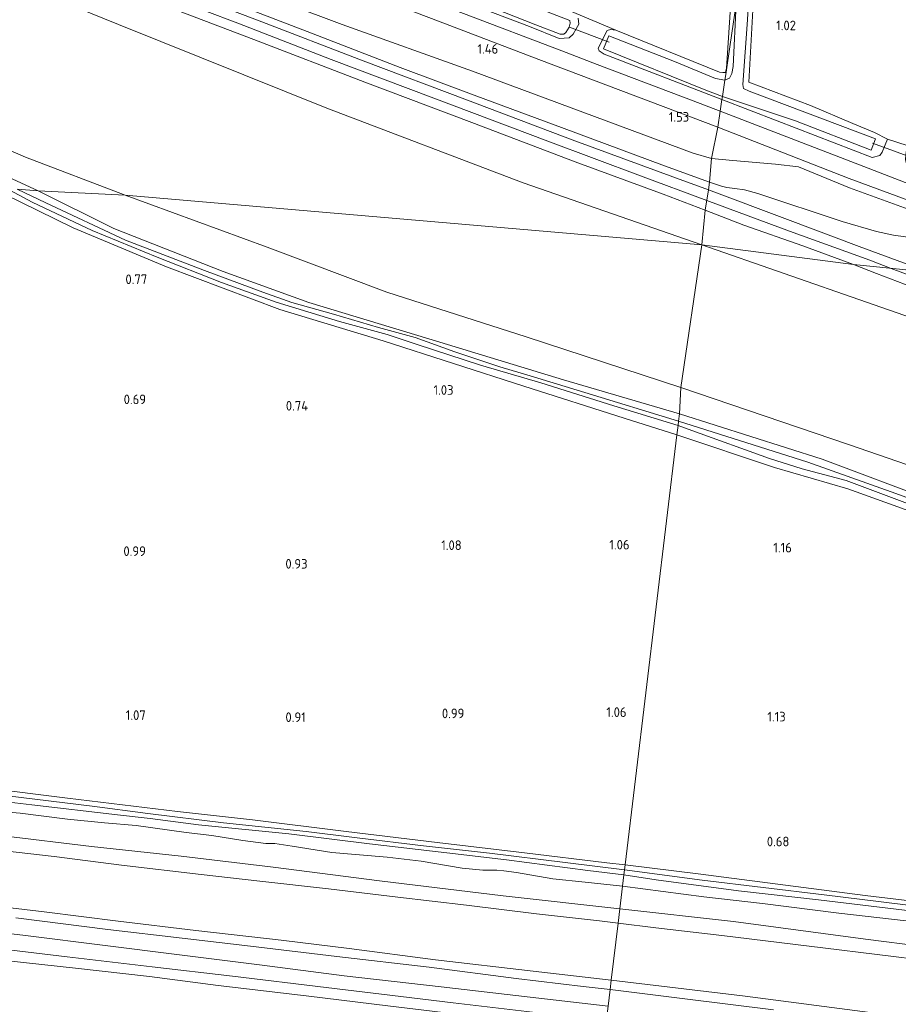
# Model space of a CAD drawing. Extents: x 126429 to 133038, y 413091 to 414846.
# Tile 86 of 256: x 127500 to 127665, y 413696 to 413880. Entities that reach past the tile are written whole.
import ezdxf
from ezdxf.enums import TextEntityAlignment as Align
from ezdxf.lldxf.tags import DXFTag

# ---------------------------------------------------------------- set-up
doc = ezdxf.new("R2010")
doc.units = 0
for name, color, linetype, lineweight in [('B-ME-BC-BETONVORM-GV', 50, 'Continuous', 18), ('B-ME-GR-BOUWLAND_AKKERBOUW-GV', 80, 'Continuous', 13), ('B-ME-GR-GRAS-GV', 60, 'Continuous', 13), ('B-ME-GW-TALUD_KRUIN-G', 90, 'Continuous', 18), ('B-ME-GW-TALUD_TEEN-G', 90, 'Continuous', 18), ('B-ME-IE-TERREINAFSCHEIDING_DOORGANG-G', 210, 'Continuous', 18), ('B-ME-IE-TERREINAFSCHEIDING_KUNSTMATIG_HEKWERK-G', 20, 'IE-TERREINAFSCHEIDING-KUNSTMATIG', 18), ('B-ME-KW-KUNSTWERK_DUIKER-G', 170, 'Continuous', 18), ('B-ME-OG-HOOGTEPUNT-S', 7, 'Continuous', 25), ('B-ME-OG-WATER_SLOOT-G', 120, 'Continuous', 18), ('B-ME-OG-WATER_SLOOT-GV', 120, 'Continuous', 18), ('B-ME-VH-VERHARDING_ASFALT-GV', 252, 'Continuous', 18), ('B-ME-WH-WINTERBED-G', 150, 'WH-WINTERBED', 18)]:
    doc.layers.add(name, color=color, linetype=linetype, lineweight=lineweight)
doc.styles.add('NLCS-ISO-ANNOTATIVE-T18', font='NLCS-ISO.ttf', dxfattribs={"height": 1.8})
doc.styles.get("Standard").update_dxf_attribs({"font": 'arial.ttf'})
doc.linetypes.add('IE-TERREINAFSCHEIDING-KUNSTMATIG', pattern='A,4,[82,NLCS.SHX,S=0.75,R=90,X=0,Y=0],4,-2', length=10)
tags = doc.linetypes.add('WH-WINTERBED', pattern='A,6,-3.5,["WB",Standard,S=1.8,R=0,X=-1.5,Y=-0.9],-3.5,6,-3.5,6,-3.5,6,-3.5,6,-3.5', length=51).pattern_tags.tags
tags[6] = DXFTag(74, 10)

# ---------------------------------------------------------------- blocks, each defined once
blk = doc.blocks.new('SAL-HOOGTELABEL-SO')
at = {"color": 0, "linetype": 'ByBlock', "lineweight": -2, "style": 'NLCS-ISO-ANNOTATIVE-T18'}
blk.add_attdef('HOOGTE', text='', height=1.8, dxfattribs=at).set_placement((2.79, 0), align=Align.RIGHT)

msp = doc.modelspace()

# ---------------------------------------------------------------- linework, layer by layer
at = {"layer": 'B-ME-BC-BETONVORM-GV'}
msp.add_polyline3d([(127493.1011, 413916.1161, 1.159), (127518.527, 413906.364, 1.167), (127549.676, 413894.463, 1.203), (127557.988, 413891.26, 1.245), (127583.094, 413881.678, 1.223), (127601.524, 413874.691, 1.227), (127608.155, 413872.125, 1.265), (127626.13, 413865.301, 1.371), (127631.177, 413863.361, 1.419), (127630.727, 413860.389, 1.497), (127597.224, 413873.042, 1.223), (127578.436, 413880.229, 1.23), (127559.648, 413887.417, 1.237), (127538.933, 413895.385, 1.237), (127518.218, 413903.353, 1.237), (127496.95, 413911.564, 1.154)], dxfattribs=at)
msp.add_polyline3d([(127707.903, 413834.918, 1.903), (127721.983, 413829.818, 1.669), (127710.776, 413830.707, 1.767), (127680.59, 413841.44, 1.841), (127655.336, 413850.771, 1.581), (127630.727, 413860.389, 1.497), (127631.177, 413863.361, 1.419), (127658.912, 413852.714, 1.639), (127665.827, 413849.988, 1.659), (127688.284, 413841.916, 1.895), (127696.838, 413838.831, 1.945)], close=True, dxfattribs=at)
at = {"layer": 'B-ME-GR-BOUWLAND_AKKERBOUW-GV'}
for points in [[(127493.758, 413849.437, 0.741), (127509.992, 413841.523, 0.686), (127527.483, 413834.19, 0.73), (127548.679, 413826.249, 0.874), (127568.072, 413820.371, 0.948), (127594.378, 413811.876, 1.096), (127613.211, 413805.876, 1.118), (127623.073, 413802.758, 1.068), (127613.3854, 413722.1888, 0.9406), (127609.9296, 413722.625, 0.947), (127594.555, 413724.4472, 0.911), (127578.1902, 413726.4101, 0.875), (127561.1277, 413728.4897, 0.911), (127543.5925, 413730.6396, 0.938), (127529.523, 413732.2065, 0.884), (127508.9522, 413734.7291, 0.866), (127493.4626, 413736.6366, 0.866)], [(127831.2031, 413694.0081, 0.558), (127808.9352, 413697.0883, 0.604), (127779.9522, 413700.7468, 0.673), (127755.7813, 413703.9015, 0.7075), (127736.1626, 413706.4969, 0.742), (127713.0579, 413709.5268, 0.696), (127683.9327, 413713.4173, 0.765), (127658.3477, 413716.469, 0.811), (127627.0301, 413720.553, 0.92), (127613.3854, 413722.1888, 0.9406), (127623.073, 413802.758, 1.068), (127641.336, 413796.638, 1.058), (127655.1, 413792.653, 1.061), (127667.389, 413788.205, 1.061), (127680.444, 413783.392, 0.829), (127703.004, 413774.943, 0.652), (127729.533, 413765.239, 0.442), (127735.282, 413762.995, 0.421), (127749.25, 413757.629, 0.434), (127775.134, 413748.072, 0.37), (127797.652, 413739.644, 0.422), (127819.798, 413731.681, 0.479), (127843.073, 413723.389, 0.522)]]:
    msp.add_polyline3d(points, dxfattribs=at)
at = {"layer": 'B-ME-GR-GRAS-GV'}
for points in [[(127594.2712, 413849.9414, 2.5195), (127627.7486, 413838.3079, 2.432), (127519.7035, 413847.6312, 1.033), (127501.0693, 413854.7573, 0.9205), (127475.4917, 413865.7873, 0.783), (127453.8072, 413875.416, 0.8705), (127437.5083, 413883.7598, 0.8455), (127415.4259, 413892.3698, 0.8955), (127376.7081, 413907.3912, 0.908), (127333.0336, 413925.453, 0.8205), (127294.6545, 413941.8788, 0.858), (127258.9677, 413956.6804, 0.9205), (127221.3605, 413971.975, 0.9205), (127224.917, 413999.873, 2.488), (127254.4468, 413988.2682, 2.488), (127311.5888, 413966.048, 2.478), (127351.7788, 413949.4174, 2.5155), (127397.7174, 413930.3707, 2.553), (127451.7952, 413906.6071, 2.6025), (127518.4735, 413879.6272, 2.365), (127557.4887, 413863.9137, 2.457)], [(127662.505, 413858.112, 1.202), (127661.509, 413855.712, 1.302), (127661.114, 413855.066, 1.402), (127659.664, 413854.673, 1.477), (127641.829, 413861.567, 1.227), (127631.474, 413865.569, 1.115), (127631.599, 413866.082, -0.348), (127645.28, 413861.577, -0.348), (127659.466, 413856.062, -0.348), (127660.305, 413858.159, -0.348), (127636.637, 413867.096, -0.348), (127635.564, 413867.628, -0.348), (127635.406, 413868.365, -0.348), (127636.294, 413880.467, -0.348), (127637.696, 413906.777, -0.348), (127639.098, 413916.097, 0.677), (127638.264, 413899.194, 0.802), (127636.582, 413868.774, 0.965), (127648.116, 413864.414, 1.015), (127656.063, 413861.079, 1.027), (127660.062, 413859.386, 0.902)], [(127632.91, 413869.565, -0.348), (127632.041, 413869.158, -0.348), (127632.219, 413870.241, 0.895), (127633.03, 413875.864, 0.854), (127634.173, 413883.476, -0.348), (127633.623, 413871.745, -0.348), (127633.336, 413870.413, -0.348)], [(127641.829, 413861.567, 1.227), (127659.664, 413854.673, 1.477), (127661.114, 413855.066, 1.402), (127661.509, 413855.712, 1.302), (127662.505, 413858.112, 1.202), (127666.239, 413856.931, 1.165), (127665.954, 413855.185, 1.34), (127665.886, 413854.273, 1.327), (127666.123, 413853.33, 1.377), (127666.515, 413852.562, 1.427), (127668, 413851.901, 1.377), (127682.524, 413846.921, 1.502), (127689.206, 413844.246, 1.539), (127688.284, 413841.916, 1.895), (127665.827, 413849.988, 1.659), (127658.912, 413852.714, 1.639), (127631.177, 413863.361, 1.419), (127631.474, 413865.569, 1.115)], [(127680.59, 413841.44, 1.841), (127710.776, 413830.707, 1.767), (127706.2876, 413831.5096, 1.817), (127692.8813, 413835.8746, 1.7685), (127675.3497, 413841.7654, 1.606), (127655.3871, 413849.0129, 1.631), (127645.8455, 413852.9438, 1.5935), (127641.5695, 413853.436, 1.656), (127633.5696, 413854.1239, 1.8755), (127629.5856, 413854.5004, 1.8755), (127630.727, 413860.389, 1.497), (127655.336, 413850.771, 1.581)], [(127692.8813, 413835.8746, 1.7685), (127706.2876, 413831.5096, 1.817), (127691.8012, 413831.8982, 2.6597), (127676.5427, 413837.4517, 2.5235), (127672.6604, 413838.755, 2.5005), (127668.6522, 413839.3749, 2.5005), (127667.2067, 413839.6472, 2.5005), (127665.8816, 413839.8319, 2.5005), (127663.6637, 413840.1687, 2.4545), (127660.4961, 413840.8034, 2.4775), (127654.008, 413842.726, 2.4775), (127638.2455, 413847.941, 2.5005), (127635.7588, 413848.6112, 2.5005), (127633.9183, 413848.859, 2.512), (127632.4095, 413849.0863, 2.512), (127631.4598, 413849.3254, 2.5005), (127629.2057, 413850.0412, 2.552), (127629.5856, 413854.5004, 1.8755), (127633.5696, 413854.1239, 1.8755), (127641.5695, 413853.436, 1.656), (127645.8455, 413852.9438, 1.5935), (127655.3871, 413849.0129, 1.631), (127675.3497, 413841.7654, 1.606)], [(127623.302, 413804.483, -0.1335), (127623.073, 413802.758, 1.068), (127613.211, 413805.876, 1.118), (127594.378, 413811.876, 1.096), (127568.072, 413820.371, 0.948), (127548.679, 413826.249, 0.874), (127527.483, 413834.19, 0.73), (127509.992, 413841.523, 0.686), (127493.758, 413849.437, 0.741), (127497.325, 413849.003, -0.1335), (127502.332, 413846.349, -0.1335), (127513.571, 413841.024, -0.1335), (127525.73, 413836.012, -0.1335), (127537.767, 413831.307, -0.1335), (127548.021, 413827.597, -0.1335), (127559.875, 413823.985, -0.1335), (127568.808, 413821.567, -0.1335), (127574.455, 413819.691, -0.1335), (127586.304, 413815.825, -0.1335), (127597.605, 413812.477, -0.1335), (127611.272, 413808.174, -0.1335)], [(127623.543, 413806.673, 1.067), (127623.393, 413805.318, -0.1335), (127605.839, 413810.655, -0.1335), (127595.6, 413813.807, -0.1335), (127589.925, 413815.507, -0.1335), (127581.505, 413818.27, -0.1335), (127574.022, 413820.966, -0.1335), (127567.208, 413822.839, -0.1335), (127558.784, 413825.349, -0.1335), (127550.961, 413827.519, -0.1335), (127545.493, 413829.468, -0.1335), (127534.586, 413833.519, -0.1335), (127519.803, 413839.238, -0.1335), (127504.865, 413846.177, -0.1335), (127499.469, 413848.782, -0.1335), (127503.431, 413848.446, 0.762), (127517.622, 413841.408, 0.791), (127538.056, 413833.318, 0.87), (127554.154, 413827.553, 0.906), (127578.641, 413820.083, 0.971), (127601.813, 413813.041, 1.073)], [(127676.5427, 413837.4517, 2.5235), (127691.8012, 413831.8982, 2.6597), (127670.2558, 413833.2101, 2.678), (127657.2364, 413838.0197, 2.54), (127643.7826, 413843.0589, 2.564), (127628.9846, 413848.6159, 2.5056), (127629.2057, 413850.0412, 2.552), (127631.4598, 413849.3254, 2.5005), (127632.4095, 413849.0863, 2.512), (127633.9183, 413848.859, 2.512), (127635.7588, 413848.6112, 2.5005), (127638.2455, 413847.941, 2.5005), (127654.008, 413842.726, 2.4775), (127660.4961, 413840.8034, 2.4775), (127663.6637, 413840.1687, 2.4545), (127665.8816, 413839.8319, 2.5005), (127667.2067, 413839.6472, 2.5005), (127668.6522, 413839.3749, 2.5005), (127672.6604, 413838.755, 2.5005)], [(127623.7909, 413811.6139, 1.5455), (127623.543, 413806.673, 1.067), (127601.813, 413813.041, 1.073), (127578.641, 413820.083, 0.971), (127554.154, 413827.553, 0.906), (127538.056, 413833.318, 0.87), (127517.622, 413841.408, 0.791), (127503.431, 413848.446, 0.762), (127519.7035, 413847.6312, 1.033), (127546.3125, 413837.9001, 1.1455), (127568.7339, 413829.46, 1.4205), (127594.835, 413821.1169, 1.5205)], [(127627.7486, 413838.3079, 2.432), (127623.7909, 413811.6139, 1.5455), (127594.835, 413821.1169, 1.5205), (127568.7339, 413829.46, 1.4205), (127546.3125, 413837.9001, 1.1455), (127519.7035, 413847.6312, 1.033)], [(127646.6453, 413838.1169, 2.574), (127656.1521, 413834.6331, 2.6124), (127627.7486, 413838.3079, 2.432), (127628.3998, 413844.8461, 2.47), (127635.6444, 413842.0259, 2.582)], [(128005.6262, 413707.1328, 2.3493), (128002.8531, 413680.0996, 0.9745), (127962.8881, 413691.7469, 0.9955), (127930.5473, 413702.5878, 0.9955), (127885.7853, 413717.8042, 1.0705), (127847.6955, 413731.141, 1.183), (127819.7619, 413740.9048, 1.0955), (127787.5914, 413752.2784, 1.108), (127758.9469, 413763.3426, 1.2705), (127728.1926, 413774.9069, 1.233), (127698.9196, 413785.5177, 1.3705), (127677.1542, 413793.3988, 1.483), (127655.2351, 413800.9126, 1.658), (127623.7909, 413811.6139, 1.5455), (127627.7486, 413838.3079, 2.432), (127673.992, 413822.2035, 2.3618), (127706.9745, 413810.7551, 2.5118), (127740.8985, 413798.5685, 2.6743), (127787.2442, 413782.0591, 2.5118), (127828.3161, 413767.3116, 2.5368), (127860.0816, 413755.4053, 2.5993), (127903.2017, 413740.28, 2.6368), (127954.0456, 413723.192, 2.5993)]]:
    msp.add_polyline3d(points, close=True, dxfattribs=at)
for points in [[(127496.95, 413911.564, 1.154), (127518.218, 413903.353, 1.237), (127538.933, 413895.385, 1.237), (127559.648, 413887.417, 1.237), (127578.436, 413880.229, 1.23), (127597.224, 413873.042, 1.223), (127630.727, 413860.389, 1.497), (127629.5856, 413854.5004, 1.8755), (127626.1529, 413855.5095, 1.8755), (127584.7824, 413870.8355, 1.688), (127560.407, 413879.5746, 1.7755), (127540.0299, 413887.2489, 1.788), (127517.2707, 413896.6719, 1.788), (127493.4254, 413906.5139, 1.6005)], [(127497.4076, 413894.8146, 2.513), (127518.8636, 413886.3427, 2.465), (127543.8176, 413876.8097, 2.465), (127564.6355, 413868.802, 2.465), (127584.6352, 413861.2595, 2.465), (127604.0153, 413853.9008, 2.465), (127620.5116, 413847.7942, 2.465), (127628.3998, 413844.8461, 2.47), (127627.7486, 413838.3079, 2.432), (127594.2712, 413849.9414, 2.5195), (127557.4887, 413863.9137, 2.457), (127518.4735, 413879.6272, 2.365), (127451.7952, 413906.6071, 2.6025)], [(127493.4254, 413906.5139, 1.6005), (127517.2707, 413896.6719, 1.788), (127540.0299, 413887.2489, 1.788), (127560.407, 413879.5746, 1.7755), (127584.7824, 413870.8355, 1.688), (127626.1529, 413855.5095, 1.8755), (127629.5856, 413854.5004, 1.8755), (127629.2057, 413850.0412, 2.552), (127620.7794, 413853.1238, 2.552), (127601.4609, 413860.297, 2.5265), (127585.5815, 413866.1954, 2.5435), (127571.2096, 413871.5746, 2.535), (127552.9965, 413878.5926, 2.4925), (127534.083, 413885.9124, 2.4925), (127515.6785, 413892.9527, 2.5095), (127502.4409, 413898.0179, 2.552), (127489.089, 413903.1998, 2.552)], [(127489.089, 413903.1998, 2.552), (127502.4409, 413898.0179, 2.552), (127515.6785, 413892.9527, 2.5095), (127534.083, 413885.9124, 2.4925), (127552.9965, 413878.5926, 2.4925), (127571.2096, 413871.5746, 2.535), (127585.5815, 413866.1954, 2.5435), (127601.4609, 413860.297, 2.5265), (127620.7794, 413853.1238, 2.552), (127629.2057, 413850.0412, 2.552), (127628.9846, 413848.6159, 2.5056), (127622.9907, 413850.8288, 2.481), (127603.4454, 413857.9983, 2.489), (127583.8254, 413865.4185, 2.505), (127564.3254, 413872.7979, 2.497), (127544.4863, 413880.4196, 2.497), (127526.4649, 413887.27, 2.585), (127503.43, 413896.2515, 2.609), (127481.1092, 413904.8964, 2.601)], [(127694.402, 413883.51, 1.177), (127692.77, 413861.69, 1.327), (127691.329, 413848.785, 1.24), (127685.51, 413850.755, 1.265), (127672.699, 413855.377, 1.14), (127668.905, 413856.393, 1.065), (127666.239, 413856.931, 1.165), (127662.505, 413858.112, 1.202), (127660.062, 413859.386, 0.902), (127656.063, 413861.079, 1.027), (127648.116, 413864.414, 1.015), (127636.582, 413868.774, 0.965), (127638.264, 413899.194, 0.802)], [(127633.898, 413895.339, 0.577), (127632.478, 413873.273, 0.827), (127632.347, 413871.402, 0.94), (127632.158, 413870.629, 0.94), (127631.677, 413870.591, 0.952), (127631.047, 413870.657, 0.965), (127611.621, 413878.527, 0.702), (127603.029, 413882.18, 0.852)], [(127634.173, 413883.476, -0.348), (127633.03, 413875.864, 0.854), (127632.219, 413870.241, 0.895), (127632.041, 413869.158, -0.348), (127630.307, 413869.505, -0.348), (127622.607, 413872.656, -0.348), (127610.327, 413877.464, -0.348), (127609.331, 413875.065, -0.348), (127628.484, 413867.328, -0.348), (127631.599, 413866.082, -0.348), (127631.474, 413865.569, 1.115), (127609.436, 413874.061, 1.027), (127608.542, 413874.665, 1.04), (127608.327, 413875.175, 1.065), (127610.003, 413878.492, 0.802), (127610.639, 413878.653, 0.702), (127611.621, 413878.527, 0.702), (127631.047, 413870.657, 0.965), (127631.677, 413870.591, 0.952), (127632.158, 413870.629, 0.94), (127632.347, 413871.402, 0.94), (127632.478, 413873.273, 0.827), (127633.898, 413895.339, 0.577)], [(127574.907, 413888.165, -0.348), (127596.638, 413879.53, -0.348), (127601.242, 413877.796, -0.348), (127601.873, 413877.78, -0.348), (127602.285, 413878.098, -0.348), (127602.918, 413879.118, -0.348), (127603.112, 413879.82, -0.348), (127603.024, 413880.328, -0.348), (127585.841, 413887.029, -0.348)], [(127580.266, 413885.007, 0.815), (127595.452, 413879.24, 0.902), (127601.053, 413876.976, 0.865), (127602.9, 413877.081, 0.865), (127603.624, 413877.77, 0.915), (127604.181, 413878.791, 0.99), (127604.733, 413879.661, 0.965), (127604.61, 413880.776, 0.927)], [(127604.61, 413880.776, 0.927), (127604.733, 413879.661, 0.965), (127604.181, 413878.791, 0.99), (127603.624, 413877.77, 0.915), (127602.9, 413877.081, 0.865), (127601.053, 413876.976, 0.865), (127595.452, 413879.24, 0.902), (127580.266, 413885.007, 0.815)], [(127603.029, 413882.18, 0.852), (127611.621, 413878.527, 0.702), (127610.639, 413878.653, 0.702), (127610.003, 413878.492, 0.802), (127608.327, 413875.175, 1.065), (127608.542, 413874.665, 1.04), (127609.436, 413874.061, 1.027), (127631.474, 413865.569, 1.115), (127631.177, 413863.361, 1.419), (127626.13, 413865.301, 1.371), (127608.155, 413872.125, 1.265), (127601.524, 413874.691, 1.227), (127583.094, 413881.678, 1.223)], [(127475.4917, 413865.7873, 0.783), (127501.0693, 413854.7573, 0.9205), (127519.7035, 413847.6312, 1.033), (127503.431, 413848.446, 0.762), (127491.421, 413853.919, 0.832)], [(127491.421, 413853.919, 0.832), (127503.431, 413848.446, 0.762), (127499.469, 413848.782, -0.1335)], [(127673.992, 413822.2035, 2.3618), (127627.7486, 413838.3079, 2.432), (127656.1521, 413834.6331, 2.6124), (127660.4861, 413832.9433, 2.598), (127668.3449, 413829.9448, 2.542)], [(127847.376, 413725.354, 0.654), (127812.571, 413737.766, 0.838), (127792.827, 413745.081, 0.802), (127760.339, 413756.563, 0.405), (127726.397, 413769.296, 0.502), (127693.143, 413781.911, 0.615), (127673.752, 413789.43, 1.039), (127671.61, 413790.229, 1.429), (127650.279, 413798.188, 1.076), (127623.543, 413806.673, 1.067), (127623.7909, 413811.6139, 1.5455), (127655.2351, 413800.9126, 1.658), (127677.1542, 413793.3988, 1.483), (127698.9196, 413785.5177, 1.3705), (127728.1926, 413774.9069, 1.233), (127758.9469, 413763.3426, 1.2705), (127787.5914, 413752.2784, 1.108), (127819.7619, 413740.9048, 1.0955), (127847.6955, 413731.141, 1.183)], [(127848.195, 413724.092, -0.1335), (127830.622, 413730.243, -0.1335), (127814.31, 413735.94, -0.1335), (127800.501, 413741.135, -0.1335), (127788.477, 413745.462, -0.1335), (127776.427, 413749.788, -0.1335), (127771.135, 413751.786, -0.1335), (127740.451, 413763.066, -0.1335), (127726.35, 413768.645, -0.1335), (127704.431, 413776.572, -0.1335), (127684.46, 413784.311, -0.1335), (127664.079, 413791.779, -0.1335), (127647.625, 413797.654, -0.1335), (127623.393, 413805.318, -0.1335), (127623.543, 413806.673, 1.067), (127650.279, 413798.188, 1.076), (127671.61, 413790.229, 1.429), (127673.752, 413789.43, 1.039), (127693.143, 413781.911, 0.615), (127726.397, 413769.296, 0.502), (127760.339, 413756.563, 0.405), (127792.827, 413745.081, 0.802), (127812.571, 413737.766, 0.838), (127847.376, 413725.354, 0.654)], [(127667.389, 413788.205, 1.061), (127655.1, 413792.653, 1.061), (127641.336, 413796.638, 1.058), (127623.073, 413802.758, 1.068), (127623.302, 413804.483, -0.1335), (127625.847, 413803.575, -0.1335), (127640.41, 413798.342, -0.1335), (127646.511, 413796.355, -0.1335), (127654.7745, 413794.2268, -0.1422), (127668.241, 413789.117, -0.1335)], [(127493.4626, 413736.6366, 0.866), (127508.9522, 413734.7291, 0.866), (127529.523, 413732.2065, 0.884), (127543.5925, 413730.6396, 0.938), (127561.1277, 413728.4897, 0.911), (127578.1902, 413726.4101, 0.875), (127594.555, 413724.4472, 0.911), (127609.9296, 413722.625, 0.947), (127613.3854, 413722.1888, 0.9406), (127613.277, 413721.2868, 0.2), (127602.1414, 413722.6775, 0.2), (127587.9734, 413724.384, 0.2), (127575.5892, 413725.7891, 0.2), (127563.2088, 413727.3013, 0.2), (127553.65, 413728.4389, 0.2), (127538.1575, 413730.1108, 0.2), (127523.9987, 413731.8134, 0.2), (127513.5774, 413733.2244, 0.2), (127497.6581, 413735.1172, 0.2)], [(127484.1596, 413735.6049, 0.2), (127502.2354, 413733.4745, 0.2), (127518.308, 413731.6033, 0.2), (127524.4229, 413730.8739, 0.2), (127533.4491, 413729.7412, 0.2), (127550.3812, 413728.0093, 0.2), (127565.4928, 413726.1528, 0.2), (127579.967, 413724.4484, 0.2), (127591.1548, 413723.1457, 0.2), (127606.3932, 413721.1441, 0.2), (127613.1656, 413720.3602, 0.2), (127612.9104, 413718.2377, 1.1148), (127605.8997, 413718.9862, 1.136), (127599.809, 413719.606, 1.136), (127593.0106, 413720.7611, 1.064), (127590.6321, 413721.1166, 1.064), (127589.3486, 413721.1915, 1.064), (127586.7357, 413721.2064, 1.127), (127582.8722, 413721.6155, 1.199), (127575.1519, 413722.9308, 1.028), (127568.7812, 413723.6429, 1.001), (127558.447, 413724.5128, 1.055), (127550.9851, 413725.6889, 1.064), (127547.7894, 413726.2026, 1.064), (127546.0551, 413726.2351, 1.064), (127541.7457, 413726.7784, 1.064), (127535.9402, 413727.7144, 1.064), (127531.1795, 413728.2808, 1.064), (127521.7689, 413729.5734, 1.064), (127515.8475, 413730.0576, 1.064), (127508.9052, 413730.7406, 1.064), (127500.0367, 413731.8949, 1.064), (127492.6091, 413732.5257, 1.064)], [(127492.6091, 413732.5257, 1.064), (127500.0367, 413731.8949, 1.064), (127508.9052, 413730.7406, 1.064), (127515.8475, 413730.0576, 1.064), (127521.7689, 413729.5734, 1.064), (127531.1795, 413728.2808, 1.064), (127535.9402, 413727.7144, 1.064), (127541.7457, 413726.7784, 1.064), (127546.0551, 413726.2351, 1.064), (127547.7894, 413726.2026, 1.064), (127550.9851, 413725.6889, 1.064), (127558.447, 413724.5128, 1.055), (127568.7812, 413723.6429, 1.001), (127575.1519, 413722.9308, 1.028), (127582.8722, 413721.6155, 1.199), (127586.7357, 413721.2064, 1.127), (127589.3486, 413721.1915, 1.064), (127590.6321, 413721.1166, 1.064), (127593.0106, 413720.7611, 1.064), (127599.809, 413719.606, 1.136), (127605.8997, 413718.9862, 1.136), (127612.9104, 413718.2377, 1.1148), (127612.399, 413713.9849, 2.2513), (127590.5447, 413716.4, 2.338), (127567.3847, 413719.2352, 2.288), (127547.4517, 413721.8017, 2.228), (127530.2439, 413723.8521, 2.248), (127513.4351, 413725.6499, 2.288), (127496.8525, 413727.6216, 2.308)], [(127496.8525, 413727.6216, 2.308), (127513.4351, 413725.6499, 2.288), (127530.2439, 413723.8521, 2.248), (127547.4517, 413721.8017, 2.228), (127567.3847, 413719.2352, 2.288), (127590.5447, 413716.4, 2.338), (127612.399, 413713.9849, 2.2513), (127612.0735, 413711.2778, 2.456), (127608.5602, 413711.753, 2.456), (127596.7543, 413713.0717, 2.446), (127583.6706, 413714.6776, 2.496), (127570.7883, 413716.178, 2.526), (127557.7953, 413717.7072, 2.546), (127544.9579, 413719.14, 2.546), (127533.9647, 413720.4121, 2.566), (127519.0535, 413722.1528, 2.546), (127506.3983, 413723.7517, 2.596), (127492.1266, 413725.4124, 2.556)], [(127492.1266, 413725.4124, 2.556), (127506.3983, 413723.7517, 2.596), (127519.0535, 413722.1528, 2.546), (127533.9647, 413720.4121, 2.566), (127544.9579, 413719.14, 2.546), (127557.7953, 413717.7072, 2.546), (127570.7883, 413716.178, 2.526), (127583.6706, 413714.6776, 2.496), (127596.7543, 413713.0717, 2.446), (127608.5602, 413711.753, 2.456), (127612.0735, 413711.2778, 2.456), (127610.7946, 413700.6416, 5.9196), (127596.178, 413702.333, 5.946), (127577.8343, 413704.4587, 5.946), (127561.7017, 413706.5479, 5.946), (127548.9662, 413708.1185, 5.9365), (127532.9757, 413709.9521, 5.946), (127518.4101, 413711.652, 5.927), (127504.5584, 413713.443, 5.927), (127494.4765, 413714.6133, 5.927)], [(127823.7227, 413694.3149, 0.2), (127800.2696, 413697.4711, 0.2), (127781.1058, 413700.0324, 0.2), (127760.1132, 413702.5421, 0.2), (127739.7774, 413705.2943, 0.2), (127714.2996, 413708.5658, 0.2), (127698.066, 413710.6499, 0.2), (127672.5432, 413713.9218, 0.2), (127650.6715, 413716.5747, 0.2), (127627.8304, 413719.349, 0.2), (127613.277, 413721.2868, 0.2), (127613.3854, 413722.1888, 0.9406), (127627.0301, 413720.553, 0.92), (127658.3477, 413716.469, 0.811), (127683.9327, 413713.4173, 0.765), (127713.0579, 413709.5268, 0.696), (127736.1626, 413706.4969, 0.742), (127755.7813, 413703.9015, 0.7075), (127779.9522, 413700.7468, 0.673), (127808.9352, 413697.0883, 0.604), (127831.2031, 413694.0081, 0.558)], [(127666.021, 413711.7139, 1.082), (127653.3991, 413713.1601, 0.9875), (127639.1422, 413714.9974, 1.0925), (127628.0926, 413716.227, 1.187), (127612.9104, 413718.2377, 1.1148), (127613.1656, 413720.3602, 0.2), (127619.2103, 413719.4355, 0.178), (127634.5974, 413717.3438, 0.178), (127649.6121, 413715.688, 0.178), (127665.7337, 413713.7027, 0.178)], [(127762.6102, 413694.7988, 2.329), (127742.1693, 413697.5871, 2.359), (127723.432, 413700.1597, 2.249), (127701.5866, 413702.9352, 2.189), (127680.0156, 413705.5579, 2.359), (127658.4205, 413708.2811, 2.299), (127633.6706, 413711.6088, 2.349), (127612.399, 413713.9849, 2.2513), (127612.9104, 413718.2377, 1.1148), (127628.0926, 413716.227, 1.187), (127639.1422, 413714.9974, 1.0925), (127653.3991, 413713.1601, 0.9875), (127666.021, 413711.7139, 1.082), (127677.4135, 413710.5603, 0.9875), (127689.0948, 413709.2987, 0.9455), (127701.6143, 413707.5295, 0.9455), (127710.821, 413706.3688, 0.9455), (127729.0507, 413704.1016, 0.9455), (127744.5706, 413702.1479, 0.956), (127760.247, 413700.0085, 0.956), (127771.2177, 413698.8059, 0.956), (127783.1645, 413697.0154, 0.9665), (127794.4496, 413695.6257, 0.9665)], [(127494.4765, 413714.6133, 5.927), (127504.5584, 413713.443, 5.927), (127518.4101, 413711.652, 5.927), (127532.9757, 413709.9521, 5.946), (127548.9662, 413708.1185, 5.9365), (127561.7017, 413706.5479, 5.946), (127577.8343, 413704.4587, 5.946), (127596.178, 413702.333, 5.946), (127610.7946, 413700.6416, 5.9196), (127610.5783, 413698.8428, 5.9979), (127605.5371, 413699.4544, 6.022), (127592.9477, 413700.9576, 6.003), (127576.6723, 413703.0239, 6.003), (127559.3729, 413705.0652, 6.0125), (127544.2611, 413706.8871, 5.984), (127530.4085, 413708.5116, 5.984), (127516.4677, 413710.1176, 5.965), (127499.2459, 413712.2635, 5.965)], [(127735.373, 413695.7189, 2.401), (127720.6131, 413697.6847, 2.401), (127704.321, 413699.965, 2.317), (127689.3783, 413701.8818, 2.305), (127670.7646, 413704.1608, 2.425), (127650.4416, 413706.6571, 2.497), (127631.4862, 413708.9595, 2.485), (127619.1306, 413710.4326, 2.485), (127612.0735, 413711.2778, 2.456), (127612.399, 413713.9849, 2.2513), (127633.6706, 413711.6088, 2.349), (127658.4205, 413708.2811, 2.299), (127680.0156, 413705.5579, 2.359), (127701.5866, 413702.9352, 2.189), (127723.432, 413700.1597, 2.249), (127742.1693, 413697.5871, 2.359), (127762.6102, 413694.7988, 2.329)], [(127660.7433, 413694.3827, 5.922), (127635.3734, 413697.6558, 5.903), (127610.7946, 413700.6416, 5.9196), (127612.0735, 413711.2778, 2.456), (127619.1306, 413710.4326, 2.485), (127631.4862, 413708.9595, 2.485), (127650.4416, 413706.6571, 2.497), (127670.7646, 413704.1608, 2.425), (127689.3783, 413701.8818, 2.305), (127704.321, 413699.965, 2.317), (127720.6131, 413697.6847, 2.401), (127735.373, 413695.7189, 2.401)], [(127490.5915, 413707.1707, 5.9365), (127508.8398, 413704.998, 5.965), (127524.8121, 413703.145, 5.9745), (127539.8051, 413701.3475, 5.9935), (127557.3882, 413699.2737, 5.908), (127571.3354, 413697.5298, 5.984), (127581.1487, 413696.3801, 5.9175), (127597.0923, 413694.5058, 5.889), (127609.8555, 413692.831, 5.889), (127609.6008, 413690.7133, 5.8704), (127599.2425, 413692.0245, 5.893), (127585.5347, 413693.8146, 5.947), (127569.4077, 413695.7699, 5.938), (127553.6213, 413697.6627, 5.938), (127537.1639, 413699.6323, 5.965), (127524.3115, 413701.3274, 5.929), (127510.4447, 413702.8932, 5.929), (127497.2754, 413704.3199, 5.956)], [(127497.2754, 413704.3199, 5.956), (127510.4447, 413702.8932, 5.929), (127524.3115, 413701.3274, 5.929), (127537.1639, 413699.6323, 5.965), (127553.6213, 413697.6627, 5.938), (127569.4077, 413695.7699, 5.938), (127585.5347, 413693.8146, 5.947), (127599.2425, 413692.0245, 5.893), (127609.6008, 413690.7133, 5.8704), (127608.5181, 413681.7088, 2.7765), (127600.2817, 413682.799, 2.8385), (127586.5697, 413684.8489, 2.9435), (127576.7722, 413686.1602, 2.9285), (127561.7977, 413688.0897, 3.0035), (127553.8833, 413688.8711, 2.9885), (127544.5266, 413689.498, 2.9135), (127534.301, 413690.1095, 2.8835), (127526.04, 413690.5264, 2.7447), (127515.1372, 413691.8953, 2.668), (127501.3332, 413693.0756, 2.698), (127489.271, 413694.3931, 2.718)], [(127641.1481, 413695.0717, 5.957), (127624.0594, 413697.1652, 6.045), (127610.5783, 413698.8428, 5.9979), (127610.7946, 413700.6416, 5.9196), (127635.3734, 413697.6558, 5.903), (127660.7433, 413694.3827, 5.922)]]:
    msp.add_polyline3d(points, dxfattribs=at)
at = {"layer": 'B-ME-GW-TALUD_KRUIN-G'}
for points in [[(127627.7486, 413838.3079, 2.432), (127594.2712, 413849.9414, 2.5195), (127557.4887, 413863.9137, 2.457), (127518.4735, 413879.6272, 2.365), (127451.7952, 413906.6071, 2.6025), (127397.7174, 413930.3707, 2.553), (127351.7788, 413949.4174, 2.5155), (127311.5888, 413966.048, 2.478), (127254.4468, 413988.2682, 2.488), (127224.917, 413999.873, 2.488)], [(127629.2057, 413850.0412, 2.552), (127620.7794, 413853.1238, 2.552), (127601.4609, 413860.297, 2.5265), (127585.5815, 413866.1954, 2.5435), (127571.2096, 413871.5746, 2.535), (127552.9965, 413878.5926, 2.4925), (127534.083, 413885.9124, 2.4925), (127515.6785, 413892.9527, 2.5095)], [(127629.2057, 413850.0412, 2.552), (127631.4598, 413849.3254, 2.5005), (127632.4095, 413849.0863, 2.512), (127633.9183, 413848.859, 2.512), (127635.7588, 413848.6112, 2.5005), (127638.2455, 413847.941, 2.5005), (127654.008, 413842.726, 2.4775), (127660.4961, 413840.8034, 2.4775), (127663.6637, 413840.1687, 2.4545), (127665.8816, 413839.8319, 2.5005), (127667.2067, 413839.6472, 2.5005), (127668.6522, 413839.3749, 2.5005), (127672.6604, 413838.755, 2.5005), (127676.5427, 413837.4517, 2.5235), (127691.8012, 413831.8982, 2.6597)], [(128005.6262, 413707.1328, 2.3493), (127954.0456, 413723.192, 2.5993), (127903.2017, 413740.28, 2.6368), (127860.0816, 413755.4053, 2.5993), (127828.3161, 413767.3116, 2.5368), (127787.2442, 413782.0591, 2.5118), (127740.8985, 413798.5685, 2.6743), (127706.9745, 413810.7551, 2.5118), (127673.992, 413822.2035, 2.3618), (127627.7486, 413838.3079, 2.432)], [(127612.399, 413713.9849, 2.2513), (127590.5447, 413716.4, 2.338), (127567.3847, 413719.2352, 2.288), (127547.4517, 413721.8017, 2.228), (127530.2439, 413723.8521, 2.248), (127513.4351, 413725.6499, 2.288), (127496.8525, 413727.6216, 2.308), (127478.3938, 413729.7542, 2.228), (127465.1369, 413731.1813, 2.368), (127450.7287, 413732.6151, 2.328), (127437.1453, 413733.8438, 2.218), (127419.4177, 413735.1576, 2.188), (127402.9293, 413736.0776, 2.188), (127384.7134, 413736.9073, 2.208), (127369.9733, 413737.1916, 2.188), (127353.0534, 413737.0629, 2.188), (127337.358, 413736.6018, 2.298), (127324.049, 413736.2723, 2.318), (127311.4593, 413736.1939, 2.258), (127305.8014, 413735.9258, 2.338), (127298.4679, 413735.4546, 2.338)], [(127610.7946, 413700.6416, 5.9196), (127596.178, 413702.333, 5.946), (127577.8343, 413704.4587, 5.946), (127561.7017, 413706.5479, 5.946), (127548.9662, 413708.1185, 5.9365), (127532.9757, 413709.9521, 5.946), (127518.4101, 413711.652, 5.927), (127504.5584, 413713.443, 5.927), (127494.4765, 413714.6133, 5.927)], [(127612.399, 413713.9849, 2.2513), (127633.6706, 413711.6088, 2.349), (127658.4205, 413708.2811, 2.299), (127680.0156, 413705.5579, 2.359), (127701.5866, 413702.9352, 2.189), (127723.432, 413700.1597, 2.249), (127742.1693, 413697.5871, 2.359), (127762.6102, 413694.7988, 2.329), (127785.6847, 413692.0375, 2.289), (127804.5447, 413689.1558, 2.449), (127822.4786, 413686.741, 2.419), (127842.5458, 413684.2319, 2.339), (127863.6932, 413681.9391, 2.299), (127878.7598, 413680.0717, 2.159), (127897.7485, 413677.5721, 2.309), (127916.1083, 413674.8523, 2.349), (127936.7995, 413672.0117, 2.279), (127959.5694, 413668.8267, 2.209), (127980.8112, 413665.8558, 2.289), (127994.1376, 413664.008, 2.209), (128000.9036, 413663.0178, 2.2199)], [(127383.7811, 413712.7809, 5.929), (127384.9416, 413712.7387, 5.929), (127394.6477, 413712.3229, 5.938), (127406.9214, 413711.8475, 5.956), (127420.3552, 413711.4555, 5.938), (127430.0161, 413711.0174, 5.92), (127438.403, 413710.4966, 5.848), (127450.0433, 413709.5517, 5.866), (127462.921, 413708.3294, 5.92), (127474.5375, 413707.1594, 5.902), (127485.4357, 413705.8516, 5.938), (127497.2754, 413704.3199, 5.956), (127510.4447, 413702.8932, 5.929), (127524.3115, 413701.3274, 5.929), (127537.1639, 413699.6323, 5.965), (127553.6213, 413697.6627, 5.938), (127569.4077, 413695.7699, 5.938), (127585.5347, 413693.8146, 5.947), (127599.2425, 413692.0245, 5.893), (127609.6008, 413690.7133, 5.8704)], [(127610.7946, 413700.6416, 5.9196), (127635.3734, 413697.6558, 5.903), (127660.7433, 413694.3827, 5.922), (127687.4908, 413691.1099, 5.9125), (127713.9787, 413687.6364, 5.922), (127740.2065, 413684.3796, 5.9695), (127768.4798, 413680.7236, 5.9505), (127795.4672, 413677.1504, 5.922), (127820.6212, 413673.7125, 5.96), (127844.551, 413670.5488, 5.998), (127865.0405, 413667.7238, 5.884), (127888.2678, 413664.6602, 5.96), (127913.1547, 413661.2199, 5.9315), (127934.06, 413658.1605, 5.9885), (127955.8817, 413655.1093, 5.96), (127977.1147, 413652.2524, 5.9125), (127993.5292, 413650.098, 5.884), (127999.6436, 413649.2962, 5.884)]]:
    msp.add_polyline3d(points, dxfattribs=at)
at = {"layer": 'B-ME-GW-TALUD_TEEN-G'}
for points in [[(127225.8386, 414013.5654, 1.588), (127245.9364, 414005.3413, 1.813), (127264.1319, 413998.6163, 1.5505), (127280.8055, 413992.5551, 1.5005), (127301.7578, 413984.3335, 1.5005), (127323.1324, 413975.7924, 1.313), (127347.0023, 413965.8245, 1.5255), (127367.7222, 413957.7028, 1.3255), (127391.3036, 413948.0567, 1.3005), (127416.6586, 413937.811, 1.5255), (127437.048, 413929.4601, 1.613), (127455.1211, 413921.6991, 1.6005), (127474.737, 413913.758, 1.7005), (127493.4254, 413906.5139, 1.6005), (127517.2707, 413896.6719, 1.788), (127540.0299, 413887.2489, 1.788), (127560.407, 413879.5746, 1.7755), (127584.7824, 413870.8355, 1.688), (127626.1529, 413855.5095, 1.8755), (127629.5856, 413854.5004, 1.8755)], [(127221.3605, 413971.975, 0.9205), (127258.9677, 413956.6804, 0.9205), (127294.6545, 413941.8788, 0.858), (127333.0336, 413925.453, 0.8205), (127376.7081, 413907.3912, 0.908), (127415.4259, 413892.3698, 0.8955), (127437.5083, 413883.7598, 0.8455), (127453.8072, 413875.416, 0.8705), (127475.4917, 413865.7873, 0.783), (127501.0693, 413854.7573, 0.9205), (127519.7035, 413847.6312, 1.033)], [(127629.5856, 413854.5004, 1.8755), (127633.5696, 413854.1239, 1.8755), (127641.5695, 413853.436, 1.656), (127645.8455, 413852.9438, 1.5935), (127655.3871, 413849.0129, 1.631), (127675.3497, 413841.7654, 1.606), (127692.8813, 413835.8746, 1.7685), (127706.2876, 413831.5096, 1.817)], [(127519.7035, 413847.6312, 1.033), (127546.3125, 413837.9001, 1.1455), (127568.7339, 413829.46, 1.4205), (127594.835, 413821.1169, 1.5205), (127623.7909, 413811.6139, 1.5455)], [(127623.7909, 413811.6139, 1.5455), (127655.2351, 413800.9126, 1.658), (127677.1542, 413793.3988, 1.483), (127698.9196, 413785.5177, 1.3705), (127728.1926, 413774.9069, 1.233), (127758.9469, 413763.3426, 1.2705), (127787.5914, 413752.2784, 1.108), (127819.7619, 413740.9048, 1.0955), (127847.6955, 413731.141, 1.183), (127885.7853, 413717.8042, 1.0705), (127930.5473, 413702.5878, 0.9955), (127962.8881, 413691.7469, 0.9955), (128002.8531, 413680.0996, 0.9745)], [(127492.1266, 413725.4124, 2.556), (127506.3983, 413723.7517, 2.596), (127519.0535, 413722.1528, 2.546), (127533.9647, 413720.4121, 2.566), (127544.9579, 413719.14, 2.546), (127557.7953, 413717.7072, 2.546), (127570.7883, 413716.178, 2.526), (127583.6706, 413714.6776, 2.496), (127596.7543, 413713.0717, 2.446), (127608.5602, 413711.753, 2.456), (127612.0735, 413711.2778, 2.456)], [(128000.6024, 413659.7378, 2.359), (127984.5045, 413662.1709, 2.401), (127957.8427, 413665.9871, 2.401), (127938.0923, 413668.5686, 2.413), (127919.997, 413671.1356, 2.557), (127904.2761, 413673.3506, 2.413), (127886.1492, 413675.9479, 2.437), (127868.5937, 413678.2995, 2.485), (127850.0243, 413680.7545, 2.437), (127833.7313, 413682.7939, 2.473), (127818.7916, 413684.8516, 2.557), (127799.1919, 413687.4619, 2.461), (127783.7401, 413689.4639, 2.461), (127769.3112, 413691.4267, 2.449), (127752.2936, 413693.6231, 2.437), (127735.373, 413695.7189, 2.401), (127720.6131, 413697.6847, 2.401), (127704.321, 413699.965, 2.317), (127689.3783, 413701.8818, 2.305), (127670.7646, 413704.1608, 2.425), (127650.4416, 413706.6571, 2.497), (127631.4862, 413708.9595, 2.485), (127619.1306, 413710.4326, 2.485), (127612.0735, 413711.2778, 2.456)]]:
    msp.add_polyline3d(points, dxfattribs=at)
at = {"layer": 'B-ME-IE-TERREINAFSCHEIDING_DOORGANG-G'}
msp.add_polyline3d([(127662.505, 413858.112, 1.202), (127666.239, 413856.931, 1.165)], dxfattribs=at)
at = {"layer": 'B-ME-IE-TERREINAFSCHEIDING_KUNSTMATIG_HEKWERK-G'}
msp.add_polyline3d([(127639.098, 413916.097, 0.677), (127638.264, 413899.194, 0.802), (127636.582, 413868.774, 0.965), (127648.116, 413864.414, 1.015), (127656.063, 413861.079, 1.027), (127660.062, 413859.386, 0.902), (127662.505, 413858.112, 1.202)], dxfattribs=at)
at = {"layer": 'B-ME-KW-KUNSTWERK_DUIKER-G'}
for points in [[(127610.359, 413876.319, 0.115), (127602.969, 413879.078, 0.115)], [(127659.736, 413857.35, 0.221), (127668.969, 413853.981, 0.221)]]:
    msp.add_polyline3d(points, dxfattribs=at)
at = {"layer": 'B-ME-OG-WATER_SLOOT-G'}
for points in [[(127633.898, 413895.339, 0.577), (127632.478, 413873.273, 0.827), (127632.347, 413871.402, 0.94), (127632.158, 413870.629, 0.94), (127631.677, 413870.591, 0.952), (127631.047, 413870.657, 0.965), (127611.621, 413878.527, 0.702), (127610.639, 413878.653, 0.702), (127610.003, 413878.492, 0.802), (127608.327, 413875.175, 1.065), (127608.542, 413874.665, 1.04), (127609.436, 413874.061, 1.027), (127631.474, 413865.569, 1.115)], [(127604.61, 413880.776, 0.927), (127604.733, 413879.661, 0.965), (127604.181, 413878.791, 0.99), (127603.624, 413877.77, 0.915), (127602.9, 413877.081, 0.865), (127601.053, 413876.976, 0.865), (127595.452, 413879.24, 0.902), (127580.266, 413885.007, 0.815)], [(127631.474, 413865.569, 1.115), (127641.829, 413861.567, 1.227), (127659.664, 413854.673, 1.477), (127661.114, 413855.066, 1.402), (127661.509, 413855.712, 1.302), (127662.505, 413858.112, 1.202)], [(127503.431, 413848.446, 0.762), (127491.421, 413853.919, 0.832)], [(127623.073, 413802.758, 1.068), (127613.211, 413805.876, 1.118), (127594.378, 413811.876, 1.096), (127568.072, 413820.371, 0.948), (127548.679, 413826.249, 0.874), (127527.483, 413834.19, 0.73), (127509.992, 413841.523, 0.686), (127493.758, 413849.437, 0.741)], [(127503.431, 413848.446, 0.762), (127517.622, 413841.408, 0.791), (127538.056, 413833.318, 0.87), (127554.154, 413827.553, 0.906), (127578.641, 413820.083, 0.971), (127601.813, 413813.041, 1.073), (127623.543, 413806.673, 1.067)], [(127623.543, 413806.673, 1.067), (127650.279, 413798.188, 1.076), (127671.61, 413790.229, 1.429), (127673.752, 413789.43, 1.039), (127693.143, 413781.911, 0.615), (127726.397, 413769.296, 0.502), (127760.339, 413756.563, 0.405), (127792.827, 413745.081, 0.802), (127812.571, 413737.766, 0.838), (127847.376, 413725.354, 0.654), (127875.607, 413715.445, 0.825), (127894.721, 413708.743, 0.861), (127911.844, 413702.883, 0.773), (127929.237, 413696.919, 0.734), (127945.422, 413691.423, 0.857), (127949.2231, 413690.1432, 0.8346)], [(127947.9145, 413687.207, 0.3126), (127926.614, 413694.468, 0.349), (127903.905, 413702.372, 0.449), (127883.564, 413709.138, 0.542), (127863.98, 413716.185, 0.327), (127843.073, 413723.389, 0.522), (127819.798, 413731.681, 0.479), (127797.652, 413739.644, 0.422), (127775.134, 413748.072, 0.37), (127749.25, 413757.629, 0.434), (127735.282, 413762.995, 0.421), (127729.533, 413765.239, 0.442), (127703.004, 413774.943, 0.652), (127680.444, 413783.392, 0.829), (127667.389, 413788.205, 1.061), (127655.1, 413792.653, 1.061), (127641.336, 413796.638, 1.058), (127623.073, 413802.758, 1.068)], [(127493.4626, 413736.6366, 0.866), (127508.9522, 413734.7291, 0.866), (127529.523, 413732.2065, 0.884), (127543.5925, 413730.6396, 0.938), (127561.1277, 413728.4897, 0.911), (127578.1902, 413726.4101, 0.875), (127594.555, 413724.4472, 0.911), (127609.9296, 413722.625, 0.947), (127613.3854, 413722.1888, 0.9406)], [(127612.9104, 413718.2377, 1.1148), (127605.8997, 413718.9862, 1.136), (127599.809, 413719.606, 1.136), (127593.0106, 413720.7611, 1.064), (127590.6321, 413721.1166, 1.064), (127589.3486, 413721.1915, 1.064), (127586.7357, 413721.2064, 1.127), (127582.8722, 413721.6155, 1.199), (127575.1519, 413722.9308, 1.028), (127568.7812, 413723.6429, 1.001), (127558.447, 413724.5128, 1.055), (127550.9851, 413725.6889, 1.064), (127547.7894, 413726.2026, 1.064), (127546.0551, 413726.2351, 1.064), (127541.7457, 413726.7784, 1.064), (127535.9402, 413727.7144, 1.064), (127531.1795, 413728.2808, 1.064), (127521.7689, 413729.5734, 1.064), (127515.8475, 413730.0576, 1.064), (127508.9052, 413730.7406, 1.064), (127500.0367, 413731.8949, 1.064), (127492.6091, 413732.5257, 1.064)], [(127613.3854, 413722.1888, 0.9406), (127627.0301, 413720.553, 0.92), (127658.3477, 413716.469, 0.811), (127683.9327, 413713.4173, 0.765), (127713.0579, 413709.5268, 0.696), (127736.1626, 413706.4969, 0.742), (127755.7813, 413703.9015, 0.7075), (127779.9522, 413700.7468, 0.673), (127808.9352, 413697.0883, 0.604), (127831.2031, 413694.0081, 0.558)], [(127794.4496, 413695.6257, 0.9665), (127783.1645, 413697.0154, 0.9665), (127771.2177, 413698.8059, 0.956), (127760.247, 413700.0085, 0.956), (127744.5706, 413702.1479, 0.956), (127729.0507, 413704.1016, 0.9455), (127710.821, 413706.3688, 0.9455), (127701.6143, 413707.5295, 0.9455), (127689.0948, 413709.2987, 0.9455), (127677.4135, 413710.5603, 0.9875), (127666.021, 413711.7139, 1.082), (127653.3991, 413713.1601, 0.9875), (127639.1422, 413714.9974, 1.0925), (127628.0926, 413716.227, 1.187), (127612.9104, 413718.2377, 1.1148)]]:
    msp.add_polyline3d(points, dxfattribs=at)
at = {"layer": 'B-ME-OG-WATER_SLOOT-GV'}
for points in [[(127660.305, 413858.159, -0.348), (127659.466, 413856.062, -0.348), (127645.28, 413861.577, -0.348), (127631.599, 413866.082, -0.348), (127632.041, 413869.158, -0.348), (127632.91, 413869.565, -0.348), (127633.336, 413870.413, -0.348), (127633.623, 413871.745, -0.348), (127634.173, 413883.476, -0.348), (127637.696, 413906.777, -0.348), (127636.294, 413880.467, -0.348), (127635.406, 413868.365, -0.348), (127635.564, 413867.628, -0.348), (127636.637, 413867.096, -0.348)], [(127632.041, 413869.158, -0.348), (127631.599, 413866.082, -0.348), (127628.484, 413867.328, -0.348), (127609.331, 413875.065, -0.348), (127610.327, 413877.464, -0.348), (127622.607, 413872.656, -0.348), (127630.307, 413869.505, -0.348)]]:
    msp.add_polyline3d(points, close=True, dxfattribs=at)
for points in [[(127585.841, 413887.029, -0.348), (127603.024, 413880.328, -0.348), (127603.112, 413879.82, -0.348), (127602.918, 413879.118, -0.348), (127602.285, 413878.098, -0.348), (127601.873, 413877.78, -0.348), (127601.242, 413877.796, -0.348), (127596.638, 413879.53, -0.348), (127574.907, 413888.165, -0.348)], [(127499.469, 413848.782, -0.1335), (127504.865, 413846.177, -0.1335), (127519.803, 413839.238, -0.1335), (127534.586, 413833.519, -0.1335), (127545.493, 413829.468, -0.1335), (127550.961, 413827.519, -0.1335), (127558.784, 413825.349, -0.1335), (127567.208, 413822.839, -0.1335), (127574.022, 413820.966, -0.1335), (127581.505, 413818.27, -0.1335), (127589.925, 413815.507, -0.1335), (127595.6, 413813.807, -0.1335), (127605.839, 413810.655, -0.1335), (127623.393, 413805.318, -0.1335), (127623.302, 413804.483, -0.1335), (127611.272, 413808.174, -0.1335), (127597.605, 413812.477, -0.1335), (127586.304, 413815.825, -0.1335), (127574.455, 413819.691, -0.1335), (127568.808, 413821.567, -0.1335), (127559.875, 413823.985, -0.1335), (127548.021, 413827.597, -0.1335), (127537.767, 413831.307, -0.1335), (127525.73, 413836.012, -0.1335), (127513.571, 413841.024, -0.1335), (127502.332, 413846.349, -0.1335), (127497.325, 413849.003, -0.1335)], [(127668.241, 413789.117, -0.1335), (127654.7745, 413794.2268, -0.1422), (127646.511, 413796.355, -0.1335), (127640.41, 413798.342, -0.1335), (127625.847, 413803.575, -0.1335), (127623.302, 413804.483, -0.1335), (127623.393, 413805.318, -0.1335), (127647.625, 413797.654, -0.1335), (127664.079, 413791.779, -0.1335), (127684.46, 413784.311, -0.1335)], [(127497.6581, 413735.1172, 0.2), (127513.5774, 413733.2244, 0.2), (127523.9987, 413731.8134, 0.2), (127538.1575, 413730.1108, 0.2), (127553.65, 413728.4389, 0.2), (127563.2088, 413727.3013, 0.2), (127575.5892, 413725.7891, 0.2), (127587.9734, 413724.384, 0.2), (127602.1414, 413722.6775, 0.2), (127613.277, 413721.2868, 0.2), (127613.1656, 413720.3602, 0.2), (127606.3932, 413721.1441, 0.2), (127591.1548, 413723.1457, 0.2), (127579.967, 413724.4484, 0.2), (127565.4928, 413726.1528, 0.2), (127550.3812, 413728.0093, 0.2), (127533.4491, 413729.7412, 0.2), (127524.4229, 413730.8739, 0.2), (127518.308, 413731.6033, 0.2), (127502.2354, 413733.4745, 0.2), (127484.1596, 413735.6049, 0.2)], [(127804.6116, 413695.6452, 0.178), (127789.0371, 413697.8138, 0.178), (127770.2117, 413700.3496, 0.178), (127753.2645, 413702.5679, 0.178), (127734.8124, 413704.9875, 0.178), (127715.4402, 413707.3776, 0.178), (127698.6063, 413709.6513, 0.178), (127681.902, 413711.6794, 0.178), (127665.7337, 413713.7027, 0.178), (127649.6121, 413715.688, 0.178), (127634.5974, 413717.3438, 0.178), (127619.2103, 413719.4355, 0.178), (127613.1656, 413720.3602, 0.2), (127613.277, 413721.2868, 0.2), (127627.8304, 413719.349, 0.2), (127650.6715, 413716.5747, 0.2), (127672.5432, 413713.9218, 0.2), (127698.066, 413710.6499, 0.2), (127714.2996, 413708.5658, 0.2), (127739.7774, 413705.2943, 0.2), (127760.1132, 413702.5421, 0.2), (127781.1058, 413700.0324, 0.2), (127800.2696, 413697.4711, 0.2), (127823.7227, 413694.3149, 0.2)]]:
    msp.add_polyline3d(points, dxfattribs=at)
at = {"layer": 'B-ME-VH-VERHARDING_ASFALT-GV'}
for points in [[(127481.1092, 413904.8964, 2.601), (127503.43, 413896.2515, 2.609), (127526.4649, 413887.27, 2.585), (127544.4863, 413880.4196, 2.497), (127564.3254, 413872.7979, 2.497), (127583.8254, 413865.4185, 2.505), (127603.4454, 413857.9983, 2.489), (127622.9907, 413850.8288, 2.481), (127628.9846, 413848.6159, 2.5056), (127628.3998, 413844.8461, 2.47), (127620.5116, 413847.7942, 2.465), (127604.0153, 413853.9008, 2.465), (127584.6352, 413861.2595, 2.465), (127564.6355, 413868.802, 2.465), (127543.8176, 413876.8097, 2.465), (127518.8636, 413886.3427, 2.465), (127497.4076, 413894.8146, 2.513)], [(127668.3449, 413829.9448, 2.542), (127660.4861, 413832.9433, 2.598), (127656.1521, 413834.6331, 2.6124), (127670.2558, 413833.2101, 2.678)], [(127499.2459, 413712.2635, 5.965), (127516.4677, 413710.1176, 5.965), (127530.4085, 413708.5116, 5.984), (127544.2611, 413706.8871, 5.984), (127559.3729, 413705.0652, 6.0125), (127576.6723, 413703.0239, 6.003), (127592.9477, 413700.9576, 6.003), (127605.5371, 413699.4544, 6.022), (127610.5783, 413698.8428, 5.9979), (127610.2047, 413695.7352, 6.057), (127609.8555, 413692.831, 5.889), (127597.0923, 413694.5058, 5.889), (127581.1487, 413696.3801, 5.9175), (127571.3354, 413697.5298, 5.984), (127557.3882, 413699.2737, 5.908), (127539.8051, 413701.3475, 5.9935), (127524.8121, 413703.145, 5.9745), (127508.8398, 413704.998, 5.965), (127490.5915, 413707.1707, 5.9365)], [(127610.2047, 413695.7352, 6.057), (127610.5783, 413698.8428, 5.9979), (127624.0594, 413697.1652, 6.045), (127641.1481, 413695.0717, 5.957)]]:
    msp.add_polyline3d(points, dxfattribs=at)
msp.add_polyline3d([(127657.2364, 413838.0197, 2.54), (127670.2558, 413833.2101, 2.678), (127656.1521, 413834.6331, 2.6124), (127646.6453, 413838.1169, 2.574), (127635.6444, 413842.0259, 2.582), (127628.3998, 413844.8461, 2.47), (127628.9846, 413848.6159, 2.5056), (127643.7826, 413843.0589, 2.564)], close=True, dxfattribs=at)
at = {"layer": 'B-ME-WH-WINTERBED-G'}
for points in [[(127628.681, 413846.6589, 2.5537), (127616.2307, 413851.2581, 2.528), (127598.9054, 413857.7166, 2.528), (127577.5246, 413865.7751, 2.528), (127558.3467, 413873.0326, 2.563), (127540.8481, 413879.825, 2.479), (127521.915, 413887.011, 2.493), (127504.8816, 413893.7419, 2.55), (127483.0072, 413902.1411, 2.55), (127463.9333, 413909.6445, 2.5405), (127446.6864, 413916.4718, 2.512), (127433.0458, 413921.9232, 2.5405), (127416.6056, 413928.4605, 2.55), (127400.2856, 413935.2111, 2.5595), (127384.7494, 413941.642, 2.569), (127365.6524, 413949.2645, 2.5405), (127346.5803, 413957.077, 2.55), (127328.3143, 413964.4807, 2.5595), (127310.2605, 413971.5741, 2.569), (127290.8074, 413979.2937, 2.569), (127272.5867, 413986.2929, 2.5405), (127254.414, 413993.387, 2.55), (127236.3845, 414000.5754, 2.55), (127225.2037, 414005.0784, 2.5658)], [(127628.681, 413846.6589, 2.5537), (127644.1519, 413840.9128, 2.6475), (127659.2314, 413835.4332, 2.613), (127663.215, 413833.9205, 2.613)], [(127663.215, 413833.9205, 2.613), (127667.0678, 413832.4574, 2.613), (127680.7996, 413827.4613, 2.575), (127696.4722, 413821.8956, 2.5125), (127712.5782, 413815.9401, 2.5725), (127733.7606, 413808.2577, 2.5275), (127751.3605, 413801.9795, 2.556), (127772.436, 413794.5244, 2.5465), (127792.2441, 413787.369, 2.5655), (127815.4487, 413779.0162, 2.537), (127835.4711, 413771.8589, 2.518), (127857.2033, 413764.0432, 2.461), (127880.2748, 413755.9399, 2.48), (127900.4885, 413748.8524, 2.556), (127917.2827, 413743.0816, 2.537), (127934.7424, 413736.9471, 2.4705), (127958.7828, 413728.8013, 2.4515), (127982.6472, 413720.6476, 2.4515), (128000.0116, 413714.6812, 2.518), (128005.7316, 413712.8, 2.5241)], [(127610.2047, 413695.7352, 6.057), (127595.6123, 413697.4299, 6.057), (127578.9444, 413699.3546, 6.057), (127560.7669, 413701.4368, 6.057), (127544.9081, 413703.4845, 6.057), (127528.9002, 413705.5117, 6.0315), (127516.5061, 413707.0291, 6.0655), (127500.5345, 413709.0387, 6.074), (127484.2492, 413710.8973, 6.057)]]:
    msp.add_polyline3d(points, dxfattribs=at)

# ---------------------------------------------------------------- block references
at = {"layer": 'B-ME-OG-HOOGTEPUNT-S'}
for p, values in [((127642.593, 413878.521, 1.02), {'HOOGTE': '1.02'}), ((127586.8218, 413874.1304, 1.457), {'HOOGTE': '1.46'}), ((127622.5898, 413861.3977, 1.532), {'HOOGTE': '1.53'}), ((127521.077, 413830.983, 0.769), {'HOOGTE': '0.77'}), ((127578.447, 413810.246, 1.032), {'HOOGTE': '1.03'}), ((127520.85, 413808.494, 0.694), {'HOOGTE': '0.69'}), ((127551.208, 413807.287, 0.744), {'HOOGTE': '0.74'}), ((127579.977, 413781.182, 1.082), {'HOOGTE': '1.08'}), ((127611.424, 413781.275, 1.057), {'HOOGTE': '1.06'}), ((127641.82, 413780.727, 1.157), {'HOOGTE': '1.16'}), ((127520.819, 413780.066, 0.994), {'HOOGTE': '0.99'}), ((127551.106, 413777.695, 0.932), {'HOOGTE': '0.93'}), ((127520.799, 413749.357, 1.069), {'HOOGTE': '1.07'}), ((127550.766, 413748.969, 0.907), {'HOOGTE': '0.91'}), ((127580.475, 413749.677, 0.994), {'HOOGTE': '0.99'}), ((127610.859, 413749.915, 1.057), {'HOOGTE': '1.06'}), ((127640.667, 413749.074, 1.132), {'HOOGTE': '1.13'}), ((127641.3546, 413725.6881, 0.676), {'HOOGTE': '0.68'})]:
    msp.add_blockref('SAL-HOOGTELABEL-SO', p, dxfattribs=at).add_auto_attribs(values)

doc.saveas('drawing.dxf')
